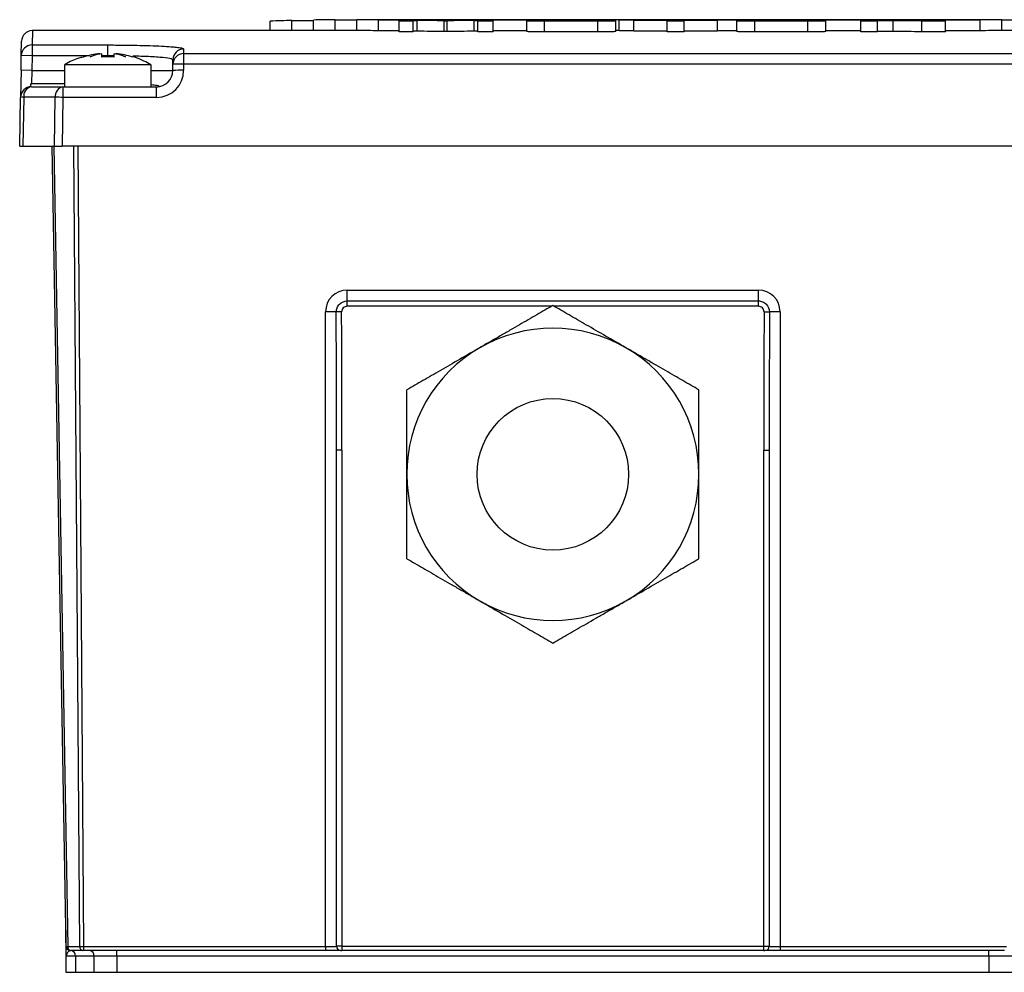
# Model space of a CAD drawing. Header units: millimetres. Extents: x -1087 to -132, y -334 to 655.
# Tile 53 of 63: x -334 to -243, y 185 to 273. Entities that reach past the tile are written whole.
import ezdxf

# ---------------------------------------------------------------- set-up
doc = ezdxf.new("R2010")
doc.units = ezdxf.units.MM

msp = doc.modelspace()

# ---------------------------------------------------------------- linework, layer by layer
at = {"color": 7, "linetype": 'Continuous', "lineweight": 25}
for p, q in [((-307.088, 272.01), (-307.088, 272.983)), ((-305.086, 273.006), (-303.085, 273.006)), ((-305.086, 272.01), (-305.086, 273.006)), ((-284.794, 273.01), (-303.085, 273.01)), ((-303.085, 272.01), (-303.085, 273.01)), ((-301.083, 272.996), (-281.283, 272.996)), ((-301.083, 271.996), (-301.083, 272.996)), ((-299.185, 272.974), (-299.185, 272.899)), ((-297.875, 272.974), (-299.185, 272.974)), ((-290.488, 272.974), (-291.72, 272.974)), ((-290.488, 272.899), (-290.488, 272.974)), ((-287.39, 272.96), (-287.39, 272.921)), ((-280.719, 272.964), (-285.842, 272.964)), ((-285.842, 272.964), (-285.842, 272.917)), ((-280.827, 272.974), (-285.741, 272.974)), ((-278.726, 273.01), (-285.349, 273.01)), ((-281.283, 272.974), (-281.283, 272.996)), ((-280.719, 272.917), (-280.719, 272.964)), ((-279.17, 272.921), (-279.17, 272.96)), ((-278.844, 272.996), (-245.485, 272.996)), ((-278.844, 271.996), (-278.844, 272.996)), ((-277.502, 272.974), (-277.502, 272.964)), ((-269.758, 272.974), (-277.502, 272.974)), ((-277.502, 272.964), (-274.404, 272.964)), ((-277.502, 271.964), (-277.502, 272.964)), ((-261.219, 273.01), (-276.287, 273.01)), ((-274.404, 272.964), (-274.404, 272.899)), ((-272.855, 272.964), (-269.758, 272.964)), ((-272.855, 272.899), (-272.855, 272.964)), ((-269.758, 272.964), (-269.758, 272.974)), ((-269.758, 271.964), (-269.758, 272.964)), ((-267.971, 272.96), (-267.971, 272.921)), ((-261.299, 272.964), (-266.422, 272.964)), ((-266.422, 272.964), (-266.422, 272.917)), ((-261.407, 272.974), (-266.321, 272.974)), ((-243.483, 273.01), (-261.774, 273.01)), ((-261.299, 272.917), (-261.299, 272.964)), ((-259.75, 272.921), (-259.75, 272.96)), ((-256.533, 272.974), (-256.533, 272.899)), ((-250.947, 272.974), (-256.533, 272.974)), ((-251.611, 272.964), (-254.984, 272.964)), ((-254.984, 272.964), (-254.984, 272.946)), ((-251.611, 272.946), (-251.611, 272.964)), ((-250.934, 272.951), (-250.934, 272.959)), ((-249.385, 272.947), (-249.385, 272.962)), ((-245.485, 271.996), (-245.485, 272.996)), ((-243.483, 272.01), (-243.483, 273.01)), ((-243.483, 273.006), (-241.482, 273.006)), ((-311.091, 272.01), (-311.091, 272.884)), ((-309.089, 272.943), (-307.088, 272.943)), ((-309.089, 272.01), (-309.089, 272.943)), ((-299.185, 272.899), (-297.875, 272.899)), ((-299.185, 271.899), (-299.185, 272.899)), ((-297.875, 272.899), (-297.875, 272.95)), ((-297.875, 271.899), (-297.875, 272.899)), ((-297.519, 271.951), (-297.519, 272.951)), ((-295.034, 272.911), (-294.729, 272.911)), ((-295.034, 271.91), (-295.034, 272.911)), ((-294.729, 271.91), (-294.729, 272.911)), ((-292.249, 271.95), (-292.249, 272.95)), ((-291.918, 272.95), (-291.918, 272.899)), ((-291.918, 272.899), (-290.488, 272.899)), ((-291.918, 271.899), (-291.918, 272.899)), ((-290.488, 271.899), (-290.488, 272.899)), ((-287.39, 271.921), (-287.39, 272.921)), ((-285.842, 272.917), (-280.719, 272.917)), ((-285.741, 271.899), (-285.741, 272.899)), ((-285.741, 272.899), (-280.827, 272.899)), ((-280.827, 271.899), (-280.827, 272.899)), ((-279.17, 271.921), (-279.17, 272.921)), ((-274.404, 272.899), (-272.855, 272.899)), ((-274.404, 271.899), (-274.404, 272.899)), ((-272.855, 271.899), (-272.855, 272.899)), ((-267.971, 271.921), (-267.971, 272.921)), ((-266.422, 272.917), (-261.299, 272.917)), ((-266.321, 271.899), (-266.321, 272.899)), ((-266.321, 272.899), (-261.407, 272.899)), ((-261.407, 271.899), (-261.407, 272.899)), ((-259.75, 271.921), (-259.75, 272.921)), ((-256.533, 272.899), (-254.984, 272.899)), ((-256.533, 271.899), (-256.533, 272.899)), ((-254.984, 272.946), (-251.611, 272.946)), ((-254.984, 272.932), (-253.534, 272.932)), ((-254.984, 272.899), (-254.984, 272.932)), ((-254.984, 271.899), (-254.984, 272.899)), ((-253.534, 271.932), (-253.534, 272.932)), ((-251.788, 272.932), (-250.947, 272.932)), ((-250.947, 272.924), (-250.947, 272.932)), ((-250.883, 272.899), (-248.687, 272.899)), ((-250.883, 271.899), (-250.883, 272.899)), ((-249.385, 272.907), (-249.385, 272.947)), ((-248.687, 271.899), (-248.687, 272.899)), ((-333.076, 272.01), (-333.099, 270.678)), ((-303.085, 272.01), (-333.076, 272.01)), ((-299.185, 271.996), (-301.083, 271.996)), ((-297.875, 271.899), (-299.185, 271.899)), ((-294.729, 271.91), (-295.034, 271.91)), ((-290.488, 271.899), (-291.918, 271.899)), ((-287.39, 271.996), (-290.488, 271.996)), ((-280.827, 271.899), (-285.741, 271.899)), ((-277.502, 271.996), (-278.844, 271.996)), ((-274.404, 271.964), (-277.502, 271.964)), ((-272.855, 271.899), (-274.404, 271.899)), ((-269.758, 271.964), (-272.855, 271.964)), ((-267.971, 271.996), (-269.758, 271.996)), ((-261.407, 271.899), (-266.321, 271.899)), ((-256.533, 271.996), (-259.75, 271.996)), ((-254.984, 271.899), (-256.533, 271.899)), ((-253.534, 271.932), (-254.984, 271.932)), ((-248.687, 271.899), (-250.883, 271.899)), ((-245.485, 271.996), (-248.687, 271.996)), ((-242.149, 272.01), (-243.483, 272.01)), ((-334.099, 269.697), (-334.076, 271.028)), ((-333.099, 270.678), (-326.094, 270.678)), ((-333.099, 270.678), (-333.099, 269.679)), ((-326.094, 269.679), (-326.094, 270.678)), ((-319.094, 270.308), (-319.094, 269.891)), ((-334.123, 268.34), (-334.099, 269.697)), ((-333.099, 269.679), (-334.099, 269.697)), ((-333.099, 269.679), (-333.123, 268.323)), ((-327.801, 269.679), (-333.099, 269.679)), ((-326.094, 269.679), (-326.669, 269.679)), ((-325.519, 269.673), (-326.094, 269.679)), ((-326.094, 269.679), (-326.094, 269.563)), ((-319.094, 269.891), (-319.094, 268.91)), ((-319.094, 269.891), (-241.115, 269.891)), ((-330.094, 268.851), (-330.094, 266.823)), ((-322.094, 268.851), (-330.094, 268.851)), ((-322.094, 266.823), (-322.094, 268.851)), ((-320.094, 268.893), (-320.094, 269.309)), ((-320.094, 268.323), (-320.094, 268.893)), ((-319.094, 268.91), (-319.094, 268.34)), ((-241.115, 268.91), (-319.094, 268.91)), ((-334.123, 268.34), (-334.166, 265.84)), ((-333.123, 268.323), (-334.123, 268.34)), ((-333.123, 268.323), (-333.158, 267.093)), ((-333.123, 268.323), (-330.094, 268.323)), ((-322.094, 268.323), (-320.094, 268.323)), ((-333.246, 267.094), (-333.246, 266.82)), ((-333.166, 266.823), (-330.251, 266.823)), ((-330.094, 267.093), (-333.158, 267.093)), ((-330.251, 266.823), (-330.251, 265.84)), ((-330.251, 266.823), (-321.594, 266.823)), ((-321.594, 265.84), (-321.594, 266.823)), ((-334.245, 261.323), (-334.166, 265.84)), ((-333.873, 265.847), (-333.952, 261.323)), ((-330.957, 265.847), (-333.873, 265.847)), ((-331.036, 261.323), (-330.957, 265.847)), ((-330.251, 265.84), (-330.329, 261.323)), ((-321.594, 265.84), (-330.251, 265.84)), ((-334.245, 261.323), (-333.952, 261.323)), ((-333.952, 261.323), (-331.036, 261.323)), ((-329.952, 187.416), (-331.242, 261.323)), ((-331.095, 261.323), (-329.805, 187.416)), ((-331.036, 261.323), (-330.329, 261.323)), ((-137.901, 261.323), (-330.329, 261.323)), ((-328.701, 187.416), (-329.235, 261.323)), ((-328.882, 261.323), (-328.347, 187.416)), ((-303.978, 247.038), (-303.978, 248.04)), ((-303.978, 248.04), (-265.978, 248.04)), ((-265.978, 247.038), (-265.978, 248.04)), ((-303.978, 246.545), (-303.978, 247.038)), ((-303.978, 247.038), (-265.978, 247.038)), ((-265.978, 246.545), (-265.978, 247.038)), ((-305.978, 187.416), (-305.978, 246.04)), ((-304.494, 246.027), (-304.989, 246.025)), ((-285.092, 246.545), (-303.978, 246.545)), ((-265.978, 246.545), (-284.863, 246.545)), ((-265.461, 246.027), (-264.967, 246.025)), ((-263.978, 246.04), (-263.978, 187.416)), ((-304.478, 233.25), (-304.978, 233.25)), ((-304.978, 187.423), (-304.978, 233.25)), ((-304.478, 233.25), (-304.478, 187.423)), ((-265.478, 187.423), (-265.478, 233.25)), ((-265.478, 233.25), (-264.978, 233.25)), ((-264.978, 233.25), (-264.978, 187.423)), ((-329.942, 186.523), (-329.978, 188.907)), ((-329.978, 188.907), (-329.978, 185.023)), ((-329.099, 186.523), (-329.942, 186.523)), ((-329.805, 187.416), (-328.701, 187.416)), ((-329.522, 187.023), (-329.552, 187.023)), ((-328.418, 187.023), (-329.522, 187.023)), ((-327.392, 186.523), (-329.099, 186.523)), ((-329.099, 186.523), (-329.099, 185.023)), ((-328.347, 187.023), (-328.418, 187.023)), ((-328.347, 187.416), (-305.978, 187.416)), ((-328.347, 187.416), (-328.347, 187.023)), ((-305.978, 187.023), (-328.347, 187.023)), ((-325.271, 186.523), (-327.392, 186.523)), ((-327.392, 186.523), (-327.392, 185.023)), ((-325.271, 186.523), (-325.271, 187.023)), ((-244.685, 186.523), (-325.271, 186.523)), ((-325.271, 186.523), (-325.271, 185.023)), ((-305.978, 187.416), (-305.978, 187.023)), ((-304.578, 187.023), (-305.978, 187.023)), ((-304.478, 187.423), (-304.978, 187.423)), ((-304.578, 187.023), (-304.478, 187.023)), ((-304.478, 187.423), (-265.478, 187.423)), ((-304.478, 187.423), (-304.478, 187.023)), ((-265.478, 187.023), (-304.478, 187.023)), ((-265.478, 187.423), (-264.978, 187.423)), ((-265.478, 187.023), (-265.478, 187.423)), ((-265.478, 187.023), (-265.378, 187.023)), ((-263.978, 187.023), (-265.378, 187.023)), ((-263.978, 187.416), (-243.069, 187.416)), ((-263.978, 187.416), (-263.978, 187.023)), ((-243.235, 187.023), (-263.978, 187.023)), ((-244.685, 186.523), (-244.685, 187.023)), ((-242.564, 186.523), (-244.685, 186.523)), ((-244.685, 186.523), (-244.685, 185.023)), ((-329.978, 185.023), (-329.099, 185.023)), ((-329.099, 185.023), (-327.392, 185.023)), ((-327.392, 185.023), (-325.271, 185.023)), ((-325.271, 185.023), (-244.685, 185.023)), ((-244.685, 185.023), (-242.564, 185.023))]:
    msp.add_line(p, q, dxfattribs=at)
msp.add_circle((-284.978, 231.023), 7, dxfattribs=at)
for centre, radius, start, end in [((-333.076, 271.01), 1, 91.29473, 179), ((-333.1, 269.679), 0.999, 89.96277, 178.96559), ((-319.095, 269.308), 0.999, 89.95504, 179.95497), ((-319.095, 268.892), 0.999, 89.94403, 179.94392), ((-319.344, 254.572), 14.34, 89.00137, 92.99833), ((-321.594, 268.34), 2.5, 270, 0), ((-321.594, 268.323), 1.5, 270, 0), ((-319.344, 254.002), 14.34, 89.00137, 92.99833), ((-333.166, 265.823), 1, 90, 179), ((-332.995, 265.955), 0.884, 101.14937, 186.99144), ((-330.08, 265.955), 0.884, 101.14937, 186.99144), ((-333.958, 263.361), 2.488, 88.03518, 94.78942), ((-331.043, 222.913), 42.934, 88.94267, 89.88593), ((-303.978, 246.04), 2, 90, 180), ((-265.978, 246.04), 2, 0, 90), ((-305.777, 226.482), 19.56, 87.69051, 90.58788), ((-264.178, 226.482), 19.56, 89.41212, 92.30949), ((-284.978, 231.023), 13.5, 60, 120), ((-284.978, 231.023), 13.5, 120, 180), ((-284.978, 231.023), 13.5, 0, 60), ((-284.978, 231.023), 13.5, 180, 240), ((-284.978, 231.023), 13.5, 300, 0), ((-284.978, 231.023), 13.5, 240, 300), ((-330.478, 188.907), 0.5, 0, 1), ((-329.98, 188.005), 0.0182, 331.53355, 0.2348), ((-329.552, 187.423), 0.4, 181, 270), ((-329.776, 186.675), 0.162, 181.22322, 203.96521), ((-329.453, 187.371), 0.355, 172.69985, 258.77449), ((-329.541, 186.585), 0.446, 351.95053, 78.57825), ((-328.349, 187.371), 0.355, 172.69985, 258.77449), ((-327.834, 186.585), 0.446, 351.95053, 78.57825), ((-304.578, 187.423), 0.4, 180, 270), ((-265.378, 187.423), 0.4, 270, 0)]:
    msp.add_arc(centre, radius, start, end, dxfattribs=at)
for centre, major_axis, ratio, start_param, end_param in [((-303.64, -812.99), (0, 1086), 0.45, 0.00296, 0.007056), ((-303.64, -812.99), (0, 1086), 0.45, 6.277954, 6.28205), ((-304.764, -812.99), (0, 1086), 0.774942, 6.271305, 6.274999), ((-284.972, -812.99), (0, 1086), 0.759165, 0.008186, 0.01188), ((-285.349, -812.99), (0, 1086), 0.45, 6.28205, 6.284321), ((-278.726, -812.99), (0, 1086), 0.45, 6.28069, 6.288416), ((-276.287, -812.99), (0, 1086), 0.45, 0, 0.005231), ((-261.219, -812.99), (0, 1086), 0.45, 6.28205, 6.284321), ((-242.928, -812.99), (0, 1086), 0.45, 0.001135, 0.005231), ((-303.64, -812.99), (0, 1086), 0.45, 0.011152, 0.015248), ((-306.036, -812.99), (0, 1086), 0.747062, 6.269624, 6.272687), ((-283.708, -812.99), (0, 1086), 0.748315, 0.01051, 0.013562), ((-267.371, -812.99), (1150.643, 0), 0.94382, 1.556467, 1.558771), ((-267.977, -812.99), (1346.187, 0), 0.806723, 1.556467, 1.558771), ((-303.64, -812.99), (0, 1085), 0.45, 6.277949, 6.282049), ((-306.036, -812.99), (0, 1085), 0.747062, 6.269611, 6.272677), ((-283.708, -812.99), (0, 1085), 0.748315, 0.01052, 0.013574), ((-278.726, -812.99), (0, 1085), 0.45, 0.000241, 0.000908), ((-267.371, -812.99), (1149.583, 0), 0.94382, 1.556453, 1.55876), ((-242.928, -812.99), (0, 1085), 0.45, 0.001136, 0.005236), ((-305.978, 233.25), (0, 85.939), 0.011636, 4.712389, 4.861596), ((-305.978, 233.25), (0, 85.948), 0.017452, 4.712389, 4.861596), ((-263.978, 233.25), (0, -85.948), 0.017452, 4.563182, 4.712389), ((-263.978, 233.25), (0, 85.939), 0.011636, 1.42159, 1.570796), ((-329.452, 187.423), (0.5, 0.007), 0.005783, 3.141613, 3.926885), ((-328.347, 187.423), (0.5, 0.003), 0.013962, 3.927011, 4.712283), ((-305.978, 187.423), (1, 0), 0.006981, 4.712389, 6.283185), ((-263.978, 187.423), (1, 0), 0.006981, 3.141593, 4.712389)]:
    msp.add_ellipse(centre, major_axis=major_axis, ratio=ratio, start_param=start_param, end_param=end_param, dxfattribs=at)
for points, knots in [([(-297.914, 272.957), (-297.86, 272.956), (-297.805, 272.955), (-297.67, 272.953), (-297.595, 272.952), (-297.519, 272.951)], [0, 0, 0, 0, 0.5, 0.5, 1, 1, 1, 1]), ([(-297.875, 272.95), (-297.875, 272.951), (-297.875, 272.952), (-297.877, 272.952), (-297.879, 272.953), (-297.882, 272.953), (-297.885, 272.954), (-297.892, 272.955), (-297.902, 272.956), (-297.914, 272.957)], [0, 0, 0, 0, 0.0001758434, 0.0001758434, 0.0001758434, 0.000351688, 0.000351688, 0.000351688, 0.00070328, 0.00070328, 0.00070328, 0.00070328]), ([(-291.862, 272.958), (-291.874, 272.956), (-291.887, 272.955), (-291.909, 272.953), (-291.915, 272.952), (-291.918, 272.95)], [0, 0, 0, 0, 0.5, 0.5, 1, 1, 1, 1]), ([(-285.741, 272.974), (-285.966, 272.974), (-286.19, 272.974), (-286.522, 272.973), (-286.631, 272.973), (-286.841, 272.973), (-286.942, 272.972), (-287.112, 272.971), (-287.176, 272.97), (-287.273, 272.968), (-287.303, 272.967), (-287.352, 272.965), (-287.369, 272.964), (-287.387, 272.962), (-287.388, 272.961), (-287.39, 272.96)], [0, 0, 0, 0, 0.25, 0.25, 0.375, 0.375, 0.5, 0.5, 0.625, 0.625, 0.75, 0.75, 0.875, 0.875, 1, 1, 1, 1]), ([(-279.17, 272.96), (-279.172, 272.961), (-279.174, 272.962), (-279.192, 272.964), (-279.209, 272.965), (-279.258, 272.967), (-279.291, 272.968), (-279.365, 272.97), (-279.394, 272.97), (-279.461, 272.971), (-279.498, 272.971), (-279.625, 272.972), (-279.727, 272.973), (-279.937, 272.973), (-280.046, 272.973), (-280.378, 272.974), (-280.602, 272.974), (-280.827, 272.974)], [0, 0, 0, 0, 0.125, 0.125, 0.25, 0.25, 0.375, 0.375, 0.4375, 0.4375, 0.5, 0.5, 0.625, 0.625, 0.75, 0.75, 1, 1, 1, 1]), ([(-266.321, 272.974), (-266.546, 272.974), (-266.77, 272.974), (-267.102, 272.973), (-267.212, 272.973), (-267.421, 272.973), (-267.523, 272.972), (-267.692, 272.971), (-267.756, 272.97), (-267.853, 272.968), (-267.883, 272.967), (-267.932, 272.965), (-267.949, 272.964), (-267.967, 272.962), (-267.969, 272.961), (-267.971, 272.96)], [0, 0, 0, 0, 0.25, 0.25, 0.375, 0.375, 0.5, 0.5, 0.625, 0.625, 0.75, 0.75, 0.875, 0.875, 1, 1, 1, 1]), ([(-259.75, 272.96), (-259.752, 272.961), (-259.754, 272.962), (-259.772, 272.964), (-259.789, 272.965), (-259.838, 272.967), (-259.871, 272.968), (-259.945, 272.97), (-259.975, 272.97), (-260.041, 272.971), (-260.079, 272.971), (-260.206, 272.972), (-260.308, 272.973), (-260.517, 272.973), (-260.626, 272.973), (-260.958, 272.974), (-261.182, 272.974), (-261.407, 272.974)], [0, 0, 0, 0, 0.125, 0.125, 0.25, 0.25, 0.375, 0.375, 0.4375, 0.4375, 0.5, 0.5, 0.625, 0.625, 0.75, 0.75, 1, 1, 1, 1]), ([(-250.934, 272.959), (-250.937, 272.96), (-250.942, 272.96), (-250.986, 272.962), (-251.007, 272.962), (-251.061, 272.962), (-251.094, 272.963), (-251.203, 272.963), (-251.286, 272.963), (-251.448, 272.964), (-251.529, 272.964), (-251.611, 272.964)], [0, 0, 0, 0, 0.25, 0.25, 0.375, 0.375, 0.5, 0.5, 0.75, 0.75, 1, 1, 1, 1]), ([(-249.385, 272.962), (-249.387, 272.963), (-249.389, 272.964), (-249.415, 272.966), (-249.437, 272.967), (-249.501, 272.968), (-249.545, 272.969), (-249.657, 272.971), (-249.729, 272.971), (-249.887, 272.972), (-249.978, 272.973), (-250.162, 272.973), (-250.257, 272.973), (-250.452, 272.974), (-250.551, 272.974), (-250.748, 272.974), (-250.847, 272.974), (-250.947, 272.974)], [0, 0, 0, 0, 0.125, 0.125, 0.25, 0.25, 0.375, 0.375, 0.5, 0.5, 0.625, 0.625, 0.75, 0.75, 0.875, 0.875, 1, 1, 1, 1]), ([(-287.39, 272.921), (-287.389, 272.92), (-287.387, 272.918), (-287.37, 272.915), (-287.354, 272.914), (-287.307, 272.911), (-287.278, 272.909), (-287.186, 272.906), (-287.125, 272.905), (-286.959, 272.903), (-286.857, 272.902), (-286.647, 272.9), (-286.537, 272.9), (-286.199, 272.899), (-285.97, 272.899), (-285.741, 272.899)], [0, 0, 0, 0, 0.125, 0.125, 0.25, 0.25, 0.375, 0.375, 0.5, 0.5, 0.625, 0.625, 0.75, 0.75, 1, 1, 1, 1]), ([(-280.827, 272.899), (-280.597, 272.899), (-280.368, 272.899), (-280.03, 272.9), (-279.919, 272.9), (-279.708, 272.902), (-279.606, 272.902), (-279.439, 272.905), (-279.376, 272.906), (-279.285, 272.909), (-279.253, 272.911), (-279.207, 272.914), (-279.191, 272.915), (-279.173, 272.918), (-279.172, 272.92), (-279.17, 272.921)], [0, 0, 0, 0, 0.25, 0.25, 0.375, 0.375, 0.5, 0.5, 0.625, 0.625, 0.75, 0.75, 0.875, 0.875, 1, 1, 1, 1]), ([(-267.971, 272.921), (-267.969, 272.92), (-267.967, 272.918), (-267.95, 272.915), (-267.934, 272.914), (-267.887, 272.911), (-267.858, 272.909), (-267.767, 272.906), (-267.705, 272.905), (-267.539, 272.903), (-267.438, 272.902), (-267.227, 272.9), (-267.117, 272.9), (-266.779, 272.899), (-266.55, 272.899), (-266.321, 272.899)], [0, 0, 0, 0, 0.125, 0.125, 0.25, 0.25, 0.375, 0.375, 0.5, 0.5, 0.625, 0.625, 0.75, 0.75, 1, 1, 1, 1]), ([(-261.407, 272.899), (-261.178, 272.899), (-260.948, 272.899), (-260.61, 272.9), (-260.499, 272.9), (-260.288, 272.902), (-260.186, 272.902), (-260.019, 272.905), (-259.956, 272.906), (-259.865, 272.909), (-259.833, 272.911), (-259.787, 272.914), (-259.771, 272.915), (-259.754, 272.918), (-259.752, 272.92), (-259.75, 272.921)], [0, 0, 0, 0, 0.25, 0.25, 0.375, 0.375, 0.5, 0.5, 0.625, 0.625, 0.75, 0.75, 0.875, 0.875, 1, 1, 1, 1]), ([(-251.611, 272.946), (-251.529, 272.946), (-251.447, 272.946), (-251.285, 272.946), (-251.203, 272.946), (-251.091, 272.947), (-251.057, 272.947), (-251.004, 272.948), (-250.985, 272.948), (-250.942, 272.949), (-250.937, 272.95), (-250.934, 272.951)], [0, 0, 0, 0, 0.25, 0.25, 0.5, 0.5, 0.625, 0.625, 0.75, 0.75, 1, 1, 1, 1]), ([(-250.947, 272.932), (-250.749, 272.932), (-250.552, 272.932), (-250.167, 272.933), (-249.973, 272.934), (-249.732, 272.936), (-249.662, 272.937), (-249.55, 272.939), (-249.505, 272.94), (-249.439, 272.942), (-249.417, 272.943), (-249.39, 272.945), (-249.387, 272.946), (-249.385, 272.947)], [0, 0, 0, 0, 0.25, 0.25, 0.5, 0.5, 0.625, 0.625, 0.75, 0.75, 0.875, 0.875, 1, 1, 1, 1]), ([(-297.519, 271.951), (-297.557, 271.951), (-297.632, 271.952), (-297.761, 271.954), (-297.832, 271.956), (-297.875, 271.957)], [0, 0, 0, 0, 0.281618, 0.56332, 1, 1, 1, 1]), ([(-291.918, 271.956), (-291.928, 271.956), (-291.968, 271.955), (-292.072, 271.953), (-292.178, 271.952), (-292.249, 271.95)], [0, 0, 0, 0, 0.109024, 0.406448, 1, 1, 1, 1]), ([(-285.741, 271.899), (-285.968, 271.899), (-286.195, 271.899), (-286.527, 271.9), (-286.638, 271.9), (-286.851, 271.902), (-286.952, 271.902), (-287.121, 271.905), (-287.183, 271.906), (-287.276, 271.909), (-287.306, 271.91), (-287.353, 271.913), (-287.369, 271.915), (-287.387, 271.918), (-287.389, 271.919), (-287.39, 271.921)], [0, 0, 0, 0, 0.25, 0.25, 0.375, 0.375, 0.5, 0.5, 0.625, 0.625, 0.75, 0.75, 0.875, 0.875, 1, 1, 1, 1]), ([(-279.17, 271.921), (-279.172, 271.919), (-279.173, 271.918), (-279.19, 271.915), (-279.206, 271.914), (-279.252, 271.911), (-279.283, 271.909), (-279.375, 271.906), (-279.437, 271.905), (-279.604, 271.902), (-279.704, 271.902), (-279.917, 271.9), (-280.028, 271.9), (-280.365, 271.899), (-280.597, 271.899), (-280.827, 271.899)], [0, 0, 0, 0, 0.125, 0.125, 0.25, 0.25, 0.375, 0.375, 0.5, 0.5, 0.625, 0.625, 0.75, 0.75, 1, 1, 1, 1]), ([(-266.321, 271.899), (-266.549, 271.899), (-266.775, 271.899), (-267.107, 271.9), (-267.218, 271.9), (-267.431, 271.902), (-267.532, 271.902), (-267.702, 271.905), (-267.764, 271.906), (-267.857, 271.909), (-267.886, 271.91), (-267.934, 271.913), (-267.95, 271.915), (-267.967, 271.918), (-267.969, 271.919), (-267.971, 271.921)], [0, 0, 0, 0, 0.25, 0.25, 0.375, 0.375, 0.5, 0.5, 0.625, 0.625, 0.75, 0.75, 0.875, 0.875, 1, 1, 1, 1]), ([(-259.75, 271.921), (-259.752, 271.919), (-259.754, 271.918), (-259.771, 271.915), (-259.787, 271.914), (-259.832, 271.911), (-259.863, 271.909), (-259.955, 271.906), (-260.017, 271.905), (-260.184, 271.902), (-260.284, 271.902), (-260.498, 271.9), (-260.608, 271.9), (-260.945, 271.899), (-261.177, 271.899), (-261.407, 271.899)], [0, 0, 0, 0, 0.125, 0.125, 0.25, 0.25, 0.375, 0.375, 0.5, 0.5, 0.625, 0.625, 0.75, 0.75, 1, 1, 1, 1]), ([(-326.094, 270.678), (-325.631, 270.678), (-325.176, 270.676), (-324.505, 270.669), (-324.283, 270.666), (-323.843, 270.66), (-323.624, 270.656), (-322.989, 270.642), (-322.587, 270.632), (-321.826, 270.606), (-321.466, 270.591), (-320.82, 270.557), (-320.531, 270.539), (-320.147, 270.509), (-320.028, 270.499), (-319.813, 270.477), (-319.715, 270.466), (-319.454, 270.432), (-319.319, 270.408), (-319.139, 270.359), (-319.094, 270.334), (-319.094, 270.308)], [0, 0, 0, 0, 0.125, 0.125, 0.1875, 0.1875, 0.25, 0.25, 0.375, 0.375, 0.5, 0.5, 0.625, 0.625, 0.6875, 0.6875, 0.75, 0.75, 0.875, 0.875, 1, 1, 1, 1]), ([(-328.393, 269.56), (-328.525, 269.527), (-329.099, 269.382), (-329.663, 269.14), (-330.045, 268.877), (-330.051, 268.873)], [0, 0, 0, 0, 0.227217, 0.987896, 1, 1, 1, 1]), ([(-322.118, 268.85), (-322.331, 268.968), (-322.86, 269.263), (-323.429, 269.503), (-323.786, 269.582), (-323.79, 269.583)], [0, 0, 0, 0, 0.399977, 0.994031, 1, 1, 1, 1]), ([(-320.094, 269.309), (-320.123, 269.338), (-320.196, 269.411), (-320.924, 269.515), (-322.172, 269.604), (-323.28, 269.635), (-323.776, 269.649)], [0, 0, 0, 0, 0.190901, 0.479118, 0.766943, 1, 1, 1, 1]), ([(-321.605, 266.823), (-321.604, 266.823), (-321.594, 266.823), (-321.57, 266.823), (-321.531, 266.824), (-321.469, 266.829), (-321.372, 266.844), (-321.333, 266.88), (-321.513, 266.932), (-321.903, 266.967), (-322.094, 266.984)], [0, 0, 0, 0, 0.000192, 0.010234, 0.022158, 0.042889, 0.103493, 0.292416, 0.652506, 1, 1, 1, 1]), ([(-304.989, 246.025), (-304.989, 246.159), (-304.963, 246.29), (-304.862, 246.535), (-304.788, 246.646), (-304.505, 246.929), (-304.245, 247.038), (-303.978, 247.038)], [0, 0, 0, 0, 0.25, 0.25, 0.5, 0.5, 1, 1, 1, 1]), ([(-284.978, 246.611), (-285.458, 246.334), (-285.952, 246.049), (-286.979, 245.456), (-287.512, 245.148), (-288.356, 244.661), (-288.646, 244.493), (-289.238, 244.151), (-289.538, 243.978), (-290.149, 243.626), (-290.458, 243.447), (-291.089, 243.083), (-291.411, 242.897), (-291.728, 242.714)], [0, 0, 0, 0, 0.25, 0.25, 0.5, 0.5, 0.625, 0.625, 0.75, 0.75, 0.875, 0.875, 1, 1, 1, 1]), ([(-278.228, 242.714), (-278.861, 243.08), (-279.485, 243.44), (-280.718, 244.152), (-281.303, 244.49), (-282.425, 245.137), (-282.965, 245.449), (-284.001, 246.047), (-284.497, 246.334), (-284.978, 246.611)], [0, 0, 0, 0, 0.25, 0.25, 0.5, 0.5, 0.75, 0.75, 1, 1, 1, 1]), ([(-265.978, 247.038), (-265.844, 247.038), (-265.713, 247.011), (-265.468, 246.91), (-265.357, 246.836), (-265.074, 246.553), (-264.966, 246.292), (-264.967, 246.025)], [0, 0, 0, 0, 0.25, 0.25, 0.5, 0.5, 1, 1, 1, 1]), ([(-303.978, 246.545), (-304.114, 246.545), (-304.248, 246.489), (-304.44, 246.296), (-304.495, 246.163), (-304.494, 246.027)], [0, 0, 0, 0, 0.5, 0.5, 1, 1, 1, 1]), ([(-265.461, 246.027), (-265.461, 246.163), (-265.516, 246.297), (-265.709, 246.49), (-265.841, 246.545), (-265.978, 246.545)], [0, 0, 0, 0, 0.5, 0.5, 1, 1, 1, 1]), ([(-291.728, 242.714), (-292.361, 242.348), (-292.985, 241.988), (-294.218, 241.277), (-294.803, 240.938), (-295.925, 240.291), (-296.465, 239.979), (-297.501, 239.381), (-297.997, 239.095), (-298.478, 238.817)], [0, 0, 0, 0, 0.25, 0.25, 0.5, 0.5, 0.75, 0.75, 1, 1, 1, 1]), ([(-271.478, 238.817), (-271.958, 239.094), (-272.452, 239.379), (-273.479, 239.972), (-274.012, 240.28), (-274.856, 240.767), (-275.146, 240.935), (-275.738, 241.277), (-276.038, 241.45), (-276.649, 241.802), (-276.958, 241.981), (-277.589, 242.345), (-277.911, 242.531), (-278.228, 242.714)], [0, 0, 0, 0, 0.25, 0.25, 0.5, 0.5, 0.625, 0.625, 0.75, 0.75, 0.875, 0.875, 1, 1, 1, 1]), ([(-298.478, 231.023), (-298.478, 231.39), (-298.478, 231.761), (-298.478, 232.486), (-298.478, 232.843), (-298.478, 233.548), (-298.478, 233.897), (-298.478, 234.58), (-298.478, 234.912), (-298.478, 235.884), (-298.478, 236.501), (-298.478, 237.692), (-298.478, 238.267), (-298.478, 238.817)], [0, 0, 0, 0, 0.125, 0.125, 0.25, 0.25, 0.375, 0.375, 0.5, 0.5, 0.75, 0.75, 1, 1, 1, 1]), ([(-271.478, 231.023), (-271.478, 231.39), (-271.478, 231.761), (-271.478, 232.486), (-271.478, 232.843), (-271.478, 233.548), (-271.478, 233.897), (-271.478, 234.58), (-271.478, 234.912), (-271.478, 235.884), (-271.478, 236.501), (-271.478, 237.692), (-271.478, 238.267), (-271.478, 238.817)], [0, 0, 0, 0, 0.125, 0.125, 0.25, 0.25, 0.375, 0.375, 0.5, 0.5, 0.75, 0.75, 1, 1, 1, 1]), ([(-298.478, 223.228), (-298.478, 223.777), (-298.478, 224.344), (-298.478, 225.241), (-298.478, 225.547), (-298.478, 226.171), (-298.478, 226.488), (-298.478, 227.137), (-298.478, 227.468), (-298.478, 228.147), (-298.478, 228.497), (-298.478, 229.564), (-298.478, 230.287), (-298.478, 231.023)], [0, 0, 0, 0, 0.25, 0.25, 0.375, 0.375, 0.5, 0.5, 0.625, 0.625, 0.75, 0.75, 1, 1, 1, 1]), ([(-271.478, 223.228), (-271.478, 223.777), (-271.478, 224.344), (-271.478, 225.241), (-271.478, 225.547), (-271.478, 226.171), (-271.478, 226.488), (-271.478, 227.137), (-271.478, 227.468), (-271.478, 228.147), (-271.478, 228.497), (-271.478, 229.564), (-271.478, 230.287), (-271.478, 231.023)], [0, 0, 0, 0, 0.25, 0.25, 0.375, 0.375, 0.5, 0.5, 0.625, 0.625, 0.75, 0.75, 1, 1, 1, 1]), ([(-298.478, 223.228), (-297.998, 222.951), (-297.504, 222.666), (-296.477, 222.073), (-295.944, 221.765), (-295.1, 221.278), (-294.81, 221.111), (-294.217, 220.769), (-293.917, 220.595), (-293.307, 220.243), (-292.997, 220.064), (-292.367, 219.7), (-292.045, 219.515), (-291.728, 219.331)], [0, 0, 0, 0, 0.25, 0.25, 0.5, 0.5, 0.625, 0.625, 0.75, 0.75, 0.875, 0.875, 1, 1, 1, 1]), ([(-278.228, 219.331), (-277.594, 219.697), (-276.97, 220.057), (-275.738, 220.769), (-275.152, 221.107), (-274.031, 221.755), (-273.491, 222.066), (-272.455, 222.664), (-271.959, 222.951), (-271.478, 223.228)], [0, 0, 0, 0, 0.25, 0.25, 0.5, 0.5, 0.75, 0.75, 1, 1, 1, 1]), ([(-291.728, 219.331), (-291.094, 218.966), (-290.47, 218.605), (-289.238, 217.894), (-288.652, 217.556), (-287.531, 216.908), (-286.991, 216.597), (-285.955, 215.998), (-285.459, 215.712), (-284.978, 215.434)], [0, 0, 0, 0, 0.25, 0.25, 0.5, 0.5, 0.75, 0.75, 1, 1, 1, 1]), ([(-284.978, 215.434), (-284.498, 215.711), (-284.004, 215.997), (-282.977, 216.59), (-282.444, 216.897), (-281.6, 217.385), (-281.31, 217.552), (-280.717, 217.894), (-280.417, 218.067), (-279.807, 218.42), (-279.497, 218.598), (-278.867, 218.962), (-278.545, 219.148), (-278.228, 219.331)], [0, 0, 0, 0, 0.25, 0.25, 0.5, 0.5, 0.625, 0.625, 0.75, 0.75, 0.875, 0.875, 1, 1, 1, 1]), ([(-329.939, 186.672), (-329.94, 186.74), (-329.941, 186.792), (-329.943, 186.891), (-329.943, 186.936), (-329.946, 187.064), (-329.947, 187.139), (-329.949, 187.267), (-329.95, 187.32), (-329.951, 187.394), (-329.952, 187.416), (-329.952, 187.416)], [0, 0, 0, 0, 0.125, 0.125, 0.25, 0.25, 0.5, 0.5, 0.75, 0.75, 1, 1, 1, 1]), ([(-329.939, 186.672), (-329.938, 186.624), (-329.939, 186.576), (-329.942, 186.528), (-329.942, 186.526), (-329.942, 186.525), (-329.942, 186.523)], [0, 0, 0, 0, 0.0001551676, 0.0001551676, 0.0001551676, 0.0001611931, 0.0001611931, 0.0001611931, 0.0001611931]), ([(-329.925, 186.609), (-329.929, 186.582), (-329.934, 186.554), (-329.941, 186.526), (-329.942, 186.525), (-329.942, 186.524), (-329.942, 186.523)], [0, 0, 0, 0, 0.0001593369, 0.0001593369, 0.0001593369, 0.0001652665, 0.0001652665, 0.0001652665, 0.0001652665]), ([(-329.552, 187.023), (-329.594, 187.023), (-329.635, 187.008), (-329.712, 186.963), (-329.749, 186.933), (-329.815, 186.862), (-329.844, 186.822), (-329.88, 186.754), (-329.891, 186.731), (-329.91, 186.678), (-329.919, 186.651), (-329.925, 186.609)], [0, 0, 0, 0, 0.25, 0.25, 0.5, 0.5, 0.75, 0.75, 0.875, 0.875, 1, 1, 1, 1])]:
    msp.add_open_spline(points, degree=3, knots=knots, dxfattribs=at)
for points in [[(-292.249, 272.95), (-292.099, 272.953), (-291.978, 272.955), (-291.862, 272.958)], [(-326.838, 269.867), (-327.367, 269.818), (-327.885, 269.716), (-328.394, 269.563)], [(-327.72, 269.585), (-327.432, 269.719), (-327.137, 269.813), (-326.838, 269.867)], [(-326.669, 269.867), (-327.026, 269.813), (-327.376, 269.719), (-327.72, 269.585)], [(-326.669, 269.563), (-326.669, 269.716), (-326.669, 269.818), (-326.669, 269.867)], [(-325.519, 269.563), (-325.902, 269.592), (-326.286, 269.592), (-326.669, 269.563)], [(-325.519, 269.563), (-325.519, 269.716), (-325.519, 269.818), (-325.519, 269.867)], [(-324.468, 269.585), (-324.812, 269.719), (-325.162, 269.813), (-325.519, 269.867)], [(-325.35, 269.867), (-325.05, 269.813), (-324.756, 269.719), (-324.468, 269.585)], [(-323.794, 269.563), (-324.302, 269.716), (-324.821, 269.818), (-325.35, 269.867)], [(-333.246, 267.094), (-333.217, 267.093), (-333.188, 267.093), (-333.158, 267.093)]]:
    msp.add_open_spline(points, degree=3, dxfattribs=at)

doc.saveas('drawing.dxf')
